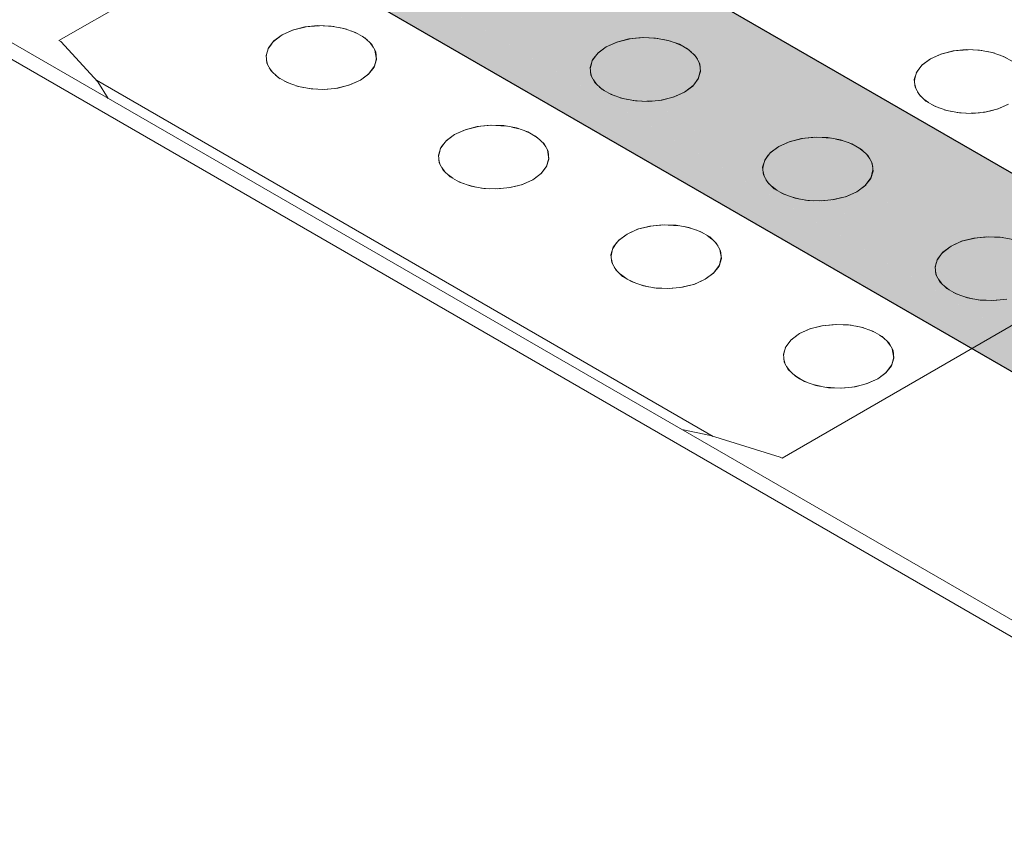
# Model space of a CAD drawing. Header units: millimetres. Extents: x 2 to 902, y -447 to 199.
# Tile 9 of 256: x 32.582 to 33.279, y 42.989 to 43.575. Entities that reach past the tile are written whole.
import ezdxf

# ---------------------------------------------------------------- set-up
doc = ezdxf.new("R2010")
doc.units = ezdxf.units.MM
doc.header["$MEASUREMENT"] = 0
doc.layers.add('AL-Condutos', color=3, linetype='Continuous', lineweight=25)
doc.layers.add('IFC-Elemento construtivo genérico-Contorno', color=253, linetype='Continuous', lineweight=5)

msp = doc.modelspace()

# ---------------------------------------------------------------- hatches: boundary and pattern name
at = {"layer": 'AL-Condutos', "linetype": 'Continuous'}
for points in [[(30.66113, 44.87599), (30.66684, 44.87269), (30.65697, 44.88214), (30.65334, 44.88754), (30.65323, 44.8877), (30.64834, 44.89042), (30.65323, 44.8877), (30.64805, 44.8907), (16.08991, 53.30562), (16.08436, 53.28264), (30.60482, 44.89925), (30.63158, 44.8838), (30.66827, 44.86262), (30.67133, 44.86085), (30.68521, 44.85284), (30.69114, 44.84942), (30.68746, 44.85294), (30.68286, 44.85735), (30.67907, 44.86097), (30.67036, 44.8623), (30.67019, 44.86254), (30.67036, 44.8623), (30.67907, 44.86097), (30.68286, 44.85735), (30.68746, 44.85294), (30.68113, 44.86066), (30.67776, 44.86223), (30.66702, 44.86725), (30.664, 44.87173), (30.66702, 44.86725), (30.67776, 44.86223), (30.68113, 44.86066), (30.68746, 44.85294), (30.69114, 44.84942), (55.07086, 30.77377), (30.70639, 44.85382), (30.70662, 44.85368), (55.07086, 30.77377), (30.731, 44.84275), (30.73052, 44.84302), (30.71144, 44.85405), (30.71008, 44.85484), (30.70357, 44.85724), (30.70341, 44.85727), (30.7024, 44.85742), (30.69624, 44.85836), (30.67809, 44.86648), (30.6703, 44.86938), (30.67809, 44.86648), (30.67816, 44.86645), (30.67608, 44.86738), (30.67597, 44.86742), (30.67006, 44.8696), (30.6639, 44.87188), (30.66349, 44.87248), (30.66298, 44.87324), (30.66193, 44.87479), (30.66298, 44.87324), (30.66349, 44.87248), (30.6639, 44.87188), (30.67006, 44.8696), (30.66916, 44.87047), (30.67006, 44.8696), (30.67597, 44.86742), (30.66684, 44.87269)], [(16.08623, 53.26305), (55.07274, 30.75418), (16.08436, 53.28264)], [(16.08436, 53.28264), (55.01538, 30.78732), (55.02008, 30.8031)], [(16.09523, 53.25024), (55.08174, 30.74137), (16.08623, 53.26305)], [(16.08623, 53.26305), (55.01345, 30.78081), (55.01538, 30.7873)], [(30.82768, 44.88491), (30.8249, 44.88651), (30.82398, 44.88597), (30.82147, 44.88453), (30.82206, 44.88419), (30.82626, 44.88177), (30.83272, 44.87809), (30.84181, 44.87292), (30.85484, 44.8655), (30.82626, 44.88177), (30.85493, 44.86522), (31.28332, 44.61796), (30.85493, 44.8652), (30.84182, 44.87278), (30.83272, 44.87803), (30.82626, 44.88177), (30.82206, 44.88419), (30.82147, 44.88453), (30.81579, 44.88125), (30.809, 44.87733), (30.81769, 44.88015), (30.809, 44.87733), (30.81036, 44.87655), (30.81355, 44.87631), (30.81036, 44.87655), (30.81249, 44.87532), (30.81825, 44.87595), (30.81249, 44.87532), (30.82109, 44.87036), (30.82344, 44.87555), (30.82599, 44.87536), (30.8239, 44.87656), (30.83198, 44.87201), (30.84254, 44.86606), (30.85712, 44.85785), (30.8239, 44.87656), (30.85728, 44.85729), (30.84257, 44.86579), (30.83197, 44.8719), (30.82599, 44.87536), (30.82344, 44.87555), (30.82109, 44.87036), (30.8311, 44.86477), (30.84341, 44.85789), (30.85983, 44.84871), (31.2396, 44.63656), (31.282, 44.61852), (31.2396, 44.63656), (30.85983, 44.84871), (30.82109, 44.87036), (30.86009, 44.84785), (31.18885, 44.65815), (31.48652, 44.48639), (31.44276, 44.51926), (31.48652, 44.48639), (31.18885, 44.65815), (30.84346, 44.85742), (31.18672, 44.65906), (31.48986, 44.48387), (31.48835, 44.48501), (31.48986, 44.48387), (55.12293, 30.84751), (31.40593, 44.54693), (31.40562, 44.54717), (31.40593, 44.54693), (55.13937, 30.84855), (31.40448, 44.54802), (55.13937, 30.84855), (31.38225, 44.56473), (31.30891, 44.60707), (30.85351, 44.87), (30.84137, 44.87701), (30.83317, 44.88174)], [(30.809, 44.87733), (30.80797, 44.87673), (30.79777, 44.87085), (30.78883, 44.86568), (30.79701, 44.86096), (30.80387, 44.86733), (30.79701, 44.86096), (30.80548, 44.85607), (30.81273, 44.85189), (30.81373, 44.8541), (30.81273, 44.85189), (30.82849, 44.84335), (30.84598, 44.83388), (30.81273, 44.85189), (30.84611, 44.83263), (31.02504, 44.7294), (31.10065, 44.6959), (31.10074, 44.69586), (31.10065, 44.6959), (31.02504, 44.7294), (31.03535, 44.72346), (55.10491, 30.83711), (31.10267, 44.69482), (31.56231, 44.42944), (55.10491, 30.83711), (31.48986, 44.48387), (31.1134, 44.69025), (31.10125, 44.69563), (30.84494, 44.84362), (30.82934, 44.85036), (30.82165, 44.8522), (30.82934, 44.85036), (30.84494, 44.84362), (30.83605, 44.84875), (30.8296, 44.85247), (30.81643, 44.86007), (30.82965, 44.8529), (30.83828, 44.84822), (30.81643, 44.86007), (30.83605, 44.84875), (30.84494, 44.84362), (30.84483, 44.84466), (30.84461, 44.8467), (30.84483, 44.84466), (30.84494, 44.84362), (30.86475, 44.83218), (30.86449, 44.83306), (30.86475, 44.83218), (31.10125, 44.69563), (31.1134, 44.69025), (31.48986, 44.48387), (31.19633, 44.6535), (31.18672, 44.65906), (30.86416, 44.83416), (31.18672, 44.65906), (30.86165, 44.84262), (30.84929, 44.84558), (30.86165, 44.84262), (31.18672, 44.65906), (30.87434, 44.83958), (30.8601, 44.8478), (30.84346, 44.85742), (30.83108, 44.86458), (30.82109, 44.87035), (30.81249, 44.87532), (30.81036, 44.87655)], [(30.73754, 44.8488), (30.7377, 44.84871), (30.74449, 44.84479), (30.74857, 44.84244), (30.76611, 44.83231), (55.07641, 30.79675), (30.84884, 44.80281), (30.77032, 44.83621), (30.84884, 44.80281), (55.08847, 30.81917), (31.03352, 44.72423), (55.10491, 30.83711), (31.03535, 44.72346), (31.02502, 44.72941), (30.84612, 44.83256), (31.02307, 44.73028), (30.82842, 44.8428), (30.82664, 44.82823), (31.00984, 44.73614), (31.00661, 44.73757), (31.00984, 44.73614), (30.82664, 44.82823), (30.82842, 44.8428), (30.80659, 44.83832), (30.82647, 44.82684), (30.89682, 44.78622), (30.92201, 44.77168), (30.84951, 44.80252), (30.92201, 44.77168), (30.89682, 44.78622), (30.84114, 44.81089), (30.89682, 44.78622), (30.80659, 44.83832), (30.82842, 44.8428), (30.81272, 44.85187), (30.80543, 44.85608), (30.797, 44.86096), (30.79455, 44.85869), (30.797, 44.86096), (30.78883, 44.86568), (30.78998, 44.85979), (30.78563, 44.85042), (30.78998, 44.85979), (30.78883, 44.86568), (30.78195, 44.86171), (30.77401, 44.85713), (30.76444, 44.8516), (30.77829, 44.84361), (30.80262, 44.82957), (30.81466, 44.82263), (30.76444, 44.8516), (30.81421, 44.82283), (30.77474, 44.84032), (30.76822, 44.84321), (30.75509, 44.84269), (30.75159, 44.84418), (30.74846, 44.84551), (30.74777, 44.84581), (30.74846, 44.84551), (30.75159, 44.84418), (30.75509, 44.84269), (30.76822, 44.84321), (30.77474, 44.84032), (30.81421, 44.82283), (30.77828, 44.8436), (30.76158, 44.84615), (30.77828, 44.8436), (30.77582, 44.84502), (30.76517, 44.85118), (30.76444, 44.8516), (30.76204, 44.85021), (30.76077, 44.84651), (30.75637, 44.84694), (30.76077, 44.84651), (30.75785, 44.8478), (30.76077, 44.84651), (30.76204, 44.85021), (30.75636, 44.84846), (30.75348, 44.84757), (30.75264, 44.84731), (30.74169, 44.84839), (30.74144, 44.8485), (30.73778, 44.84878)], [(30.71008, 44.85484), (30.71144, 44.85405), (30.71427, 44.85242), (55.07641, 30.79675), (30.75719, 44.83746), (30.72718, 44.85478), (30.72687, 44.85497), (30.72559, 44.85471), (30.71336, 44.85414), (30.71213, 44.85409), (30.7158, 44.85273), (30.71213, 44.85409)], [(30.71427, 44.85242), (55.02008, 30.80313), (55.02669, 30.82543)], [(55.0312, 30.84054), (55.03834, 30.84808), (55.03416, 30.8505), (30.84884, 44.80281), (55.0204, 30.82913), (55.02671, 30.82548)], [(31.03352, 44.72423), (55.03837, 30.84812), (55.05515, 30.86582)], [(31.40593, 44.54693), (55.06791, 30.87929), (55.07434, 30.88608)], [(31.48986, 44.48387), (55.05518, 30.86585), (55.06789, 30.87927)]]:
    msp.add_hatch(color=91, dxfattribs=at).paths.add_polyline_path(points)

# ---------------------------------------------------------------- linework, layer by layer
at = {"layer": 'AL-Condutos'}
for p, q in [((16.09523, 53.25024), (55.08174, 30.74137)), ((55.13937, 30.84855), (31.38225, 44.56473))]:
    msp.add_line(p, q, dxfattribs=at)
at = {"layer": 'IFC-Elemento construtivo genérico-Contorno', "color": 7, "lineweight": 5}
for p, q in [((31.99482, 43.89473), (34.37119, 42.52273)), ((31.99483, 43.88273), (34.35041, 42.52273)), ((32.60927, 43.56074), (32.78875, 43.66436)), ((32.7748, 43.56806), (32.78428, 43.5704)), ((32.7748, 43.56806), (32.78342, 43.57031)), ((32.78342, 43.57031), (32.79272, 43.57129)), ((32.78342, 43.57031), (32.79386, 43.57121)), ((32.79272, 43.57129), (32.80215, 43.57096)), ((32.79272, 43.57129), (32.80398, 43.57062)), ((32.80215, 43.57096), (32.81116, 43.56933)), ((32.76736, 43.5647), (32.76114, 43.56001)), ((32.76736, 43.5647), (32.76154, 43.5604)), ((32.76736, 43.5647), (32.77548, 43.56829)), ((32.76736, 43.5647), (32.7748, 43.56806)), ((32.80781, 43.56994), (32.81294, 43.56871)), ((32.81116, 43.56933), (32.81926, 43.56651)), ((32.81669, 43.56741), (32.82106, 43.56547)), ((32.81926, 43.56651), (32.82594, 43.56265)), ((32.82414, 43.5637), (32.82749, 43.56117)), ((32.60927, 43.56074), (32.61057, 43.55999)), ((32.61057, 43.55999), (32.63695, 43.53151)), ((32.76003, 43.55848), (32.75722, 43.55455)), ((32.76154, 43.5604), (32.75766, 43.55543)), ((32.82594, 43.56265), (32.83082, 43.55798)), ((32.82974, 43.55901), (32.83187, 43.55603)), ((32.83082, 43.55798), (32.83364, 43.55278)), ((32.99685, 43.5562), (32.99062, 43.55152)), ((32.99685, 43.5562), (32.99103, 43.55191)), ((32.99685, 43.5562), (33.00496, 43.5598)), ((32.99685, 43.5562), (33.00429, 43.55957)), ((33.00429, 43.55957), (33.0138, 43.56191)), ((33.00429, 43.55957), (33.01291, 43.56181)), ((33.01291, 43.56181), (33.02221, 43.5628)), ((33.01291, 43.56181), (33.02357, 43.56275)), ((33.02221, 43.5628), (33.03164, 43.56247)), ((33.02754, 43.56261), (33.03327, 43.56217)), ((33.03164, 43.56247), (33.04065, 43.56084)), ((33.03729, 43.56145), (33.04243, 43.56022)), ((33.04065, 43.56084), (33.04874, 43.55802)), ((33.04618, 43.55892), (33.05055, 43.55698)), ((33.04874, 43.55802), (33.05542, 43.55417)), ((32.75766, 43.55543), (32.75596, 43.55007)), ((32.75596, 43.55007), (32.75653, 43.54462)), ((32.75681, 43.55276), (32.75604, 43.54934)), ((32.83305, 43.55384), (32.83421, 43.54733)), ((32.83364, 43.55278), (32.83421, 43.54733)), ((32.98947, 43.54992), (32.98671, 43.54606)), ((32.99103, 43.55191), (32.98715, 43.54694)), ((33.05362, 43.55521), (33.05698, 43.55268)), ((33.05542, 43.55417), (33.0603, 43.54949)), ((33.05923, 43.55052), (33.06136, 43.54755)), ((33.0603, 43.54949), (33.06312, 43.54429)), ((33.22634, 43.54772), (33.23445, 43.55131)), ((33.22634, 43.54772), (33.23377, 43.55108)), ((33.23377, 43.55108), (33.24312, 43.55338)), ((33.23377, 43.55108), (33.24238, 43.55331)), ((33.24238, 43.55331), (33.25167, 43.5543)), ((33.24238, 43.55331), (33.25302, 43.55424)), ((33.25167, 43.5543), (33.26111, 43.55397)), ((33.25711, 43.55411), (33.26268, 43.55369)), ((33.26111, 43.55397), (33.27013, 43.55235)), ((33.26684, 43.55294), (33.27188, 43.55173)), ((33.27013, 43.55235), (33.27821, 43.54952)), ((33.27572, 43.55039), (33.27999, 43.5485)), ((33.27821, 43.54952), (33.28489, 43.54567)), ((32.75629, 43.54697), (32.75702, 43.54372)), ((32.75653, 43.54462), (32.75934, 43.53941)), ((32.83261, 43.5424), (32.82861, 43.53699)), ((32.83409, 43.54799), (32.8325, 43.54197)), ((32.83421, 43.54733), (32.8325, 43.54197)), ((32.98715, 43.54694), (32.98545, 43.54158)), ((32.9863, 43.54425), (32.98552, 43.54085)), ((33.06261, 43.54523), (33.06337, 43.54192)), ((33.06312, 43.54429), (33.06369, 43.53885)), ((33.22051, 43.54342), (33.21664, 43.53845)), ((33.22634, 43.54772), (33.22011, 43.54303)), ((33.22634, 43.54772), (33.22051, 43.54342)), ((32.7583, 43.54133), (32.76045, 43.53834)), ((32.75934, 43.53941), (32.76423, 43.53474)), ((32.76264, 43.53625), (32.76604, 43.5337)), ((32.82902, 43.53738), (32.82279, 43.5327)), ((32.82861, 43.53699), (32.82279, 43.5327)), ((32.8325, 43.54197), (32.82861, 43.53699)), ((32.98545, 43.54158), (32.98602, 43.53613)), ((32.98578, 43.53846), (32.9865, 43.53523)), ((32.98602, 43.53613), (32.98882, 43.53092)), ((33.06361, 43.53963), (33.06199, 43.53348)), ((33.06369, 43.53885), (33.06199, 43.53348)), ((33.21664, 43.53845), (33.21494, 43.53309)), ((33.21575, 43.53568), (33.215, 43.5324)), ((33.21897, 43.54146), (33.2162, 43.53757)), ((32.63598, 43.53256), (33.07251, 43.28053)), ((32.63695, 43.53151), (32.64423, 43.51979)), ((32.76423, 43.53474), (32.77092, 43.53089)), ((32.76911, 43.53193), (32.77353, 43.52996)), ((32.77092, 43.53089), (32.77899, 43.52806)), ((32.77713, 43.52871), (32.78234, 43.52746)), ((32.80522, 43.52684), (32.81185, 43.52843)), ((32.80674, 43.5271), (32.81535, 43.52933)), ((32.81467, 43.5291), (32.82279, 43.5327)), ((32.81535, 43.52933), (32.82279, 43.5327)), ((32.98778, 43.53285), (32.98993, 43.52985)), ((32.98882, 43.53092), (32.99372, 43.52626)), ((33.0585, 43.52889), (33.05227, 43.52421)), ((33.0581, 43.5285), (33.05227, 43.52421)), ((33.06215, 43.53399), (33.0581, 43.5285)), ((33.06199, 43.53348), (33.0581, 43.5285)), ((33.21494, 43.53309), (33.21551, 43.52764)), ((33.21527, 43.52985), (33.21598, 43.52674)), ((32.77899, 43.52806), (32.78802, 43.52644)), ((32.78645, 43.52672), (32.79202, 43.5263)), ((32.78802, 43.52644), (32.79745, 43.52611)), ((32.7962, 43.52615), (32.80203, 43.5266)), ((32.79745, 43.52611), (32.80674, 43.5271)), ((32.99212, 43.52776), (32.99552, 43.52521)), ((32.99372, 43.52626), (33.0004, 43.5224)), ((32.9986, 43.52344), (33.00302, 43.52147)), ((33.0004, 43.5224), (33.00848, 43.51957)), ((33.04416, 43.52061), (33.05227, 43.52421)), ((33.04484, 43.52084), (33.05227, 43.52421)), ((33.21551, 43.52764), (33.21831, 43.52243)), ((33.21728, 43.52433), (33.21936, 43.52141)), ((33.21831, 43.52243), (33.2232, 43.51777)), ((33.00661, 43.52022), (33.01182, 43.51897)), ((33.00848, 43.51957), (33.01751, 43.51795)), ((33.01594, 43.51823), (33.02153, 43.51782)), ((33.01751, 43.51795), (33.02693, 43.51763)), ((33.02568, 43.51767), (33.03157, 43.51811)), ((33.02693, 43.51763), (33.03623, 43.51861)), ((33.03471, 43.51835), (33.0415, 43.51998)), ((33.03623, 43.51861), (33.04484, 43.52084)), ((33.2217, 43.5192), (33.22498, 43.51674)), ((33.2232, 43.51777), (33.22988, 43.51391)), ((33.22811, 43.51494), (33.23237, 43.51304)), ((33.27364, 43.51212), (33.28176, 43.51572)), ((33.27433, 43.51235), (33.28176, 43.51572)), ((33.22988, 43.51391), (33.23796, 43.51108)), ((33.2362, 43.51169), (33.24125, 43.51049)), ((33.23796, 43.51108), (33.24699, 43.50946)), ((33.24542, 43.50974), (33.25088, 43.50933)), ((33.24699, 43.50946), (33.25642, 43.50913)), ((33.25523, 43.50918), (33.261, 43.50962)), ((33.25642, 43.50913), (33.26572, 43.51012)), ((33.2642, 43.50986), (33.27111, 43.51151)), ((33.26572, 43.51012), (33.27433, 43.51235)), ((32.90552, 43.49981), (32.91482, 43.50079)), ((32.90552, 43.49981), (32.91595, 43.50073)), ((32.91482, 43.50079), (32.92425, 43.50047)), ((32.91482, 43.50079), (32.92608, 43.50013)), ((32.92425, 43.50047), (32.93326, 43.49884)), ((32.88946, 43.4942), (32.88323, 43.48952)), ((32.88946, 43.4942), (32.88363, 43.48991)), ((32.88946, 43.4942), (32.89757, 43.4978)), ((32.88946, 43.4942), (32.8969, 43.49757)), ((32.8969, 43.49757), (32.90638, 43.4999)), ((32.8969, 43.49757), (32.90552, 43.49981)), ((32.9299, 43.49945), (32.93504, 43.49822)), ((32.93326, 43.49884), (32.94135, 43.49602)), ((32.93879, 43.49692), (32.94316, 43.49498)), ((32.94135, 43.49602), (32.94803, 43.49216)), ((32.88208, 43.48792), (32.87932, 43.48406)), ((32.88363, 43.48991), (32.87976, 43.48494)), ((32.94623, 43.49321), (32.94958, 43.49068)), ((32.94803, 43.49216), (32.95291, 43.48749)), ((32.95184, 43.48852), (32.95397, 43.48555)), ((32.95291, 43.48749), (32.95573, 43.48229)), ((33.11895, 43.48571), (33.12706, 43.48931)), ((33.11895, 43.48571), (33.12638, 43.48908)), ((33.12638, 43.48908), (33.13588, 43.49141)), ((33.12638, 43.48908), (33.13501, 43.49132)), ((33.13501, 43.49132), (33.1443, 43.49231)), ((33.13501, 43.49132), (33.14565, 43.49225)), ((33.1443, 43.49231), (33.15373, 43.49198)), ((33.14964, 43.49212), (33.15537, 43.49168)), ((33.15373, 43.49198), (33.16274, 43.49035)), ((33.15936, 43.49095), (33.16453, 43.48973)), ((33.16274, 43.49035), (33.17084, 43.48753)), ((33.16827, 43.48843), (33.17264, 43.48649)), ((33.17084, 43.48753), (33.17752, 43.48368)), ((32.87976, 43.48494), (32.87806, 43.47957)), ((32.87806, 43.47957), (32.87863, 43.47413)), ((32.87891, 43.48225), (32.87813, 43.47885)), ((32.95515, 43.48335), (32.9563, 43.47684)), ((32.95573, 43.48229), (32.9563, 43.47684)), ((33.11312, 43.48142), (33.10925, 43.47645)), ((33.11895, 43.48571), (33.11272, 43.48103)), ((33.11895, 43.48571), (33.11312, 43.48142)), ((33.17571, 43.48472), (33.17907, 43.48219)), ((33.17752, 43.48368), (33.1824, 43.479)), ((33.18132, 43.48003), (33.18345, 43.47705)), ((32.87839, 43.47645), (32.87911, 43.47322)), ((32.87863, 43.47413), (32.88143, 43.46892)), ((32.95618, 43.4775), (32.9546, 43.47148)), ((32.9563, 43.47684), (32.9546, 43.47148)), ((33.10925, 43.47645), (33.10755, 43.47108)), ((33.10838, 43.47373), (33.10761, 43.47036)), ((33.11158, 43.47946), (33.10881, 43.47557)), ((33.1824, 43.479), (33.18522, 43.4738)), ((33.18469, 43.47475), (33.18548, 43.4714)), ((33.18522, 43.4738), (33.18579, 43.46835)), ((32.88039, 43.47085), (32.88254, 43.46785)), ((32.88143, 43.46892), (32.88633, 43.46425)), ((32.88473, 43.46576), (32.88813, 43.46321)), ((32.95111, 43.46689), (32.94488, 43.46221)), ((32.95071, 43.4665), (32.94488, 43.46221)), ((32.95476, 43.47197), (32.95071, 43.4665)), ((32.9546, 43.47148), (32.95071, 43.4665)), ((33.10755, 43.47108), (33.10812, 43.46564)), ((33.10787, 43.46795), (33.1086, 43.46473)), ((33.10812, 43.46564), (33.11092, 43.46043)), ((33.1857, 43.46915), (33.18409, 43.46299)), ((33.18579, 43.46835), (33.18409, 43.46299)), ((32.88633, 43.46425), (32.89301, 43.4604)), ((32.89121, 43.46144), (32.89563, 43.45947)), ((32.89301, 43.4604), (32.90109, 43.45757)), ((32.92884, 43.4566), (32.93745, 43.45884)), ((32.93677, 43.45861), (32.94488, 43.46221)), ((32.93745, 43.45884), (32.94488, 43.46221)), ((33.10987, 43.46236), (33.11204, 43.45935)), ((33.11092, 43.46043), (33.11581, 43.45577)), ((33.18425, 43.4635), (33.1802, 43.45801)), ((33.18409, 43.46299), (33.1802, 43.45801)), ((32.89922, 43.45822), (32.90443, 43.45697)), ((32.90109, 43.45757), (32.91011, 43.45595)), ((32.90855, 43.45623), (32.91414, 43.45581)), ((32.91011, 43.45595), (32.91954, 43.45562)), ((32.91829, 43.45566), (32.92418, 43.45611)), ((32.91954, 43.45562), (32.92884, 43.4566)), ((32.92732, 43.45635), (32.93411, 43.45797)), ((33.11421, 43.45728), (33.11762, 43.45472)), ((33.11581, 43.45577), (33.12249, 43.45191)), ((33.12069, 43.45295), (33.12511, 43.45098)), ((33.12249, 43.45191), (33.13057, 43.44908)), ((33.16625, 43.45012), (33.17437, 43.45371)), ((33.16694, 43.45035), (33.17437, 43.45371)), ((33.1806, 43.4584), (33.17437, 43.45371)), ((33.1802, 43.45801), (33.17437, 43.45371)), ((33.12871, 43.44973), (33.13392, 43.44847)), ((33.13057, 43.44908), (33.1396, 43.44746)), ((33.13802, 43.44775), (33.14367, 43.44732)), ((33.1396, 43.44746), (33.14903, 43.44713)), ((33.14777, 43.44718), (33.1537, 43.44762)), ((33.14903, 43.44713), (33.15833, 43.44811)), ((33.1568, 43.44786), (33.16372, 43.44951)), ((33.15833, 43.44811), (33.16694, 43.45035)), ((33.01156, 43.42371), (33.01967, 43.42731)), ((33.01156, 43.42371), (33.01899, 43.42708)), ((33.01899, 43.42708), (33.02836, 43.42938)), ((33.01899, 43.42708), (33.02762, 43.42932)), ((33.02762, 43.42932), (33.03691, 43.4303)), ((33.02762, 43.42932), (33.03804, 43.43024)), ((33.03691, 43.4303), (33.04634, 43.42997)), ((33.03691, 43.4303), (33.04818, 43.42964)), ((33.04634, 43.42997), (33.05535, 43.42835)), ((33.05197, 43.42895), (33.05714, 43.42773)), ((33.05535, 43.42835), (33.06345, 43.42553)), ((33.06088, 43.42643), (33.06525, 43.42449)), ((33.06345, 43.42553), (33.07013, 43.42167)), ((33.00419, 43.41745), (33.00142, 43.41357)), ((33.00573, 43.41942), (33.00186, 43.41445)), ((33.01156, 43.42371), (33.00533, 43.41903)), ((33.01156, 43.42371), (33.00573, 43.41942)), ((33.06832, 43.42271), (33.07168, 43.42019)), ((33.07013, 43.42167), (33.07501, 43.417)), ((33.07393, 43.41803), (33.07605, 43.41505)), ((33.07501, 43.417), (33.07783, 43.4118)), ((33.24104, 43.41522), (33.24916, 43.41882)), ((33.24104, 43.41522), (33.24847, 43.41859)), ((33.24847, 43.41859), (33.25797, 43.42092)), ((33.24847, 43.41859), (33.2571, 43.42083)), ((33.2571, 43.42083), (33.26639, 43.42181)), ((33.2571, 43.42083), (33.26777, 43.42176)), ((33.26639, 43.42181), (33.27583, 43.42149)), ((33.27169, 43.42163), (33.27746, 43.42119)), ((33.27583, 43.42149), (33.28484, 43.41986)), ((33.00186, 43.41445), (33.00015, 43.40908)), ((33.00099, 43.41173), (33.00022, 43.40836)), ((33.07725, 43.41287), (33.0784, 43.40635)), ((33.07783, 43.4118), (33.0784, 43.40635)), ((33.23521, 43.41093), (33.23134, 43.40596)), ((33.24104, 43.41522), (33.23481, 43.41054)), ((33.24104, 43.41522), (33.23521, 43.41093)), ((33.00015, 43.40908), (33.00073, 43.40364)), ((33.00048, 43.40595), (33.00121, 43.40273)), ((33.00073, 43.40364), (33.00353, 43.39843)), ((33.07827, 43.40701), (33.0767, 43.40098)), ((33.0784, 43.40635), (33.0767, 43.40098)), ((33.23134, 43.40596), (33.22964, 43.40059)), ((33.23048, 43.40326), (33.22972, 43.39986)), ((33.23375, 43.40904), (33.2309, 43.40508)), ((33.00248, 43.40036), (33.00465, 43.39735)), ((33.00353, 43.39843), (33.00842, 43.39376)), ((33.0732, 43.3964), (33.06698, 43.39171)), ((33.07281, 43.396), (33.06698, 43.39171)), ((33.07685, 43.40148), (33.07281, 43.396)), ((33.0767, 43.40098), (33.07281, 43.396)), ((33.22964, 43.40059), (33.23021, 43.39515)), ((33.22996, 43.39748), (33.2307, 43.39424)), ((33.00682, 43.39527), (33.01156, 43.39172)), ((33.00842, 43.39376), (33.0151, 43.38991)), ((33.00842, 43.39376), (33.01156, 43.39172)), ((33.01156, 43.39172), (33.01772, 43.38898)), ((33.01156, 43.39172), (33.0151, 43.38991)), ((33.0151, 43.38991), (33.02318, 43.38708)), ((33.05886, 43.38812), (33.06698, 43.39171)), ((33.05955, 43.38835), (33.06698, 43.39171)), ((33.23021, 43.39515), (33.23301, 43.38994)), ((33.23197, 43.39187), (33.23413, 43.38886)), ((33.23301, 43.38994), (33.23791, 43.38527)), ((33.02132, 43.38772), (33.02653, 43.38647)), ((33.02318, 43.38708), (33.03221, 43.38546)), ((33.03063, 43.38575), (33.03628, 43.38531)), ((33.03221, 43.38546), (33.04164, 43.38513)), ((33.04038, 43.38518), (33.04631, 43.38562)), ((33.04164, 43.38513), (33.05094, 43.38611)), ((33.04941, 43.38586), (33.05633, 43.38751)), ((33.05094, 43.38611), (33.05955, 43.38835)), ((33.23631, 43.38678), (33.23971, 43.38423)), ((33.23791, 43.38527), (33.24459, 43.38141)), ((33.24279, 43.38246), (33.24721, 43.38049)), ((33.24459, 43.38141), (33.25267, 43.37859)), ((33.2508, 43.37923), (33.25602, 43.37798)), ((33.25267, 43.37859), (33.2617, 43.37697)), ((33.26011, 43.37726), (33.26576, 43.37683)), ((33.2617, 43.37697), (33.27113, 43.37664)), ((33.26987, 43.37669), (33.27574, 43.37712)), ((33.27113, 43.37664), (33.28042, 43.37762)), ((33.12131, 43.26511), (33.30079, 43.36873)), ((33.13365, 43.35322), (33.14177, 43.35681)), ((33.13365, 43.35322), (33.14108, 43.35659)), ((33.14108, 43.35659), (33.15045, 43.35889)), ((33.14108, 43.35659), (33.14971, 43.35883)), ((33.14971, 43.35883), (33.159, 43.35981)), ((33.14971, 43.35883), (33.16015, 43.35974)), ((33.159, 43.35981), (33.16844, 43.35948)), ((33.159, 43.35981), (33.17028, 43.35915)), ((33.16844, 43.35948), (33.17745, 43.35785)), ((33.17409, 43.35847), (33.17924, 43.35723)), ((33.17745, 43.35785), (33.18554, 43.35504)), ((33.18298, 43.35593), (33.18735, 43.354)), ((33.18554, 43.35504), (33.19222, 43.35118)), ((33.12635, 43.34704), (33.12351, 43.34308)), ((33.12782, 43.34893), (33.12395, 43.34396)), ((33.13365, 43.35322), (33.12742, 43.34853)), ((33.13365, 43.35322), (33.12782, 43.34893)), ((33.19042, 43.35222), (33.19378, 43.3497)), ((33.19222, 43.35118), (33.1971, 43.34651)), ((33.19603, 43.34754), (33.19816, 43.34455)), ((33.12395, 43.34396), (33.12225, 43.33859)), ((33.12309, 43.34125), (33.12233, 43.33786)), ((33.1971, 43.34651), (33.19992, 43.3413)), ((33.19935, 43.34238), (33.2005, 43.33586)), ((33.19992, 43.3413), (33.2005, 43.33586)), ((33.12225, 43.33859), (33.12282, 43.33315)), ((33.12257, 43.33548), (33.12331, 43.33224)), ((33.12282, 43.33315), (33.12562, 43.32793)), ((33.20037, 43.33652), (33.19879, 43.33049)), ((33.2005, 43.33586), (33.19879, 43.33049)), ((33.12458, 43.32986), (33.12674, 43.32686)), ((33.12562, 43.32793), (33.13052, 43.32327)), ((33.1989, 43.33092), (33.1949, 43.32551)), ((33.19879, 43.33049), (33.1949, 43.32551)), ((33.12892, 43.32478), (33.13366, 43.32122)), ((33.13052, 43.32327), (33.1372, 43.31941)), ((33.13052, 43.32327), (33.13366, 43.32122)), ((33.13366, 43.32122), (33.13982, 43.31849)), ((33.13366, 43.32122), (33.1372, 43.31941)), ((33.1372, 43.31941), (33.14528, 43.31659)), ((33.18096, 43.31763), (33.18908, 43.32122)), ((33.18164, 43.31786), (33.18908, 43.32122)), ((33.1953, 43.32591), (33.18908, 43.32122)), ((33.1949, 43.32551), (33.18908, 43.32122)), ((33.14341, 43.31723), (33.14863, 43.31598)), ((33.14528, 43.31659), (33.15431, 43.31497)), ((33.15272, 43.31525), (33.15837, 43.31483)), ((33.15431, 43.31497), (33.16374, 43.31464)), ((33.16248, 43.31468), (33.16835, 43.31512)), ((33.16374, 43.31464), (33.17303, 43.31562)), ((33.17151, 43.31536), (33.17826, 43.31698)), ((33.17303, 43.31562), (33.18164, 43.31786)), ((33.05039, 43.28529), (33.07069, 43.28109)), ((33.0504, 43.28529), (33.07069, 43.28109)), ((33.07069, 43.28109), (33.12001, 43.26586)), ((33.12001, 43.26586), (33.12131, 43.26511)), ((33.12001, 43.26586), (33.12131, 43.26511))]:
    msp.add_line(p, q, dxfattribs=at)

doc.saveas('drawing.dxf')
